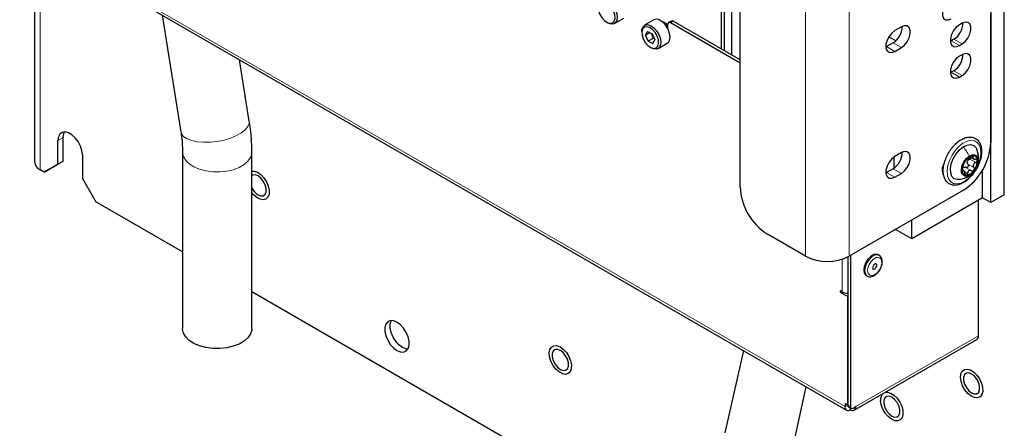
# Paper-space layout 'Blatt4' of a CAD drawing. Header units: millimetres. Extents: x 5 to 418, y 2 to 292.
# Tile 53 of 65: x 249 to 313, y 100 to 126. Entities that reach past the tile are written whole.
import ezdxf

# ---------------------------------------------------------------- set-up
doc = ezdxf.new("R2010")
doc.units = ezdxf.units.MM

psp = doc.layouts.new('Blatt4')

# ---------------------------------------------------------------- linework, layer by layer
at = {"color": 7, "linetype": 'Continuous', "lineweight": 25}
for p, q in [((294.433, 194.148), (294.433, 124.211)), ((294.657, 124.082), (294.657, 194.019)), ((295.14, 123.803), (295.14, 193.74)), ((311.934, 138.521), (311.934, 118.108)), ((295.67, 115.251), (295.67, 135.664)), ((249.015, 131.685), (302.581, 100.762)), ((249.872, 131.19), (249.872, 116.877)), ((312.818, 114.74), (312.818, 126.988)), ((258.165, 126.403), (259.37, 118.818)), ((287.008, 125.946), (287.079, 125.905)), ((287.516, 125.862), (288.117, 126.209)), ((290.071, 126.092), (289.47, 125.745)), ((291.196, 126.02), (291.02, 125.918)), ((295.67, 123.293), (291.145, 125.905)), ((295.67, 123.497), (291.321, 126.007)), ((311.934, 114.229), (311.934, 126.477)), ((289.289, 125.344), (289.289, 125.262)), ((289.665, 125.338), (289.531, 125.097)), ((289.817, 125.262), (289.531, 125.097)), ((289.665, 125.338), (289.97, 125.187)), ((290.968, 125.572), (290.968, 125.803)), ((306.135, 125.641), (305.711, 125.396)), ((310.077, 125.875), (309.901, 125.773)), ((289.703, 124.705), (289.531, 125.097)), ((290.056, 124.909), (289.703, 124.705)), ((289.703, 124.705), (290.008, 124.554)), ((290.056, 124.909), (289.925, 125.209)), ((289.97, 125.187), (290.142, 124.795)), ((290.008, 124.554), (290.142, 124.795)), ((290.056, 124.909), (290.08, 124.936)), ((290.102, 124.887), (290.056, 124.909)), ((305.774, 124.727), (305.316, 124.991)), ((309.37, 124.732), (309.32, 124.705)), ((309.547, 124.834), (309.37, 124.732)), ((289.836, 124.313), (289.907, 124.272)), ((290.345, 124.229), (290.946, 124.576)), ((305.181, 124.355), (305.13, 124.328)), ((305.605, 124.6), (305.181, 124.355)), ((305.711, 124.049), (306.135, 124.294)), ((309.901, 124.426), (310.077, 124.528)), ((263.814, 119.524), (263.182, 123.507)), ((310.077, 123.834), (309.901, 123.732)), ((309.547, 122.793), (309.37, 122.691)), ((309.37, 122.691), (309.32, 122.664)), ((309.901, 122.385), (310.077, 122.487)), ((251.388, 116.724), (251.388, 118.255)), ((251.741, 116.928), (251.741, 118.459)), ((252.979, 117.337), (252.979, 115.806)), ((259.479, 117.516), (259.479, 106.06)), ((263.979, 106.06), (263.979, 117.516)), ((305.66, 116.469), (305.66, 117.199)), ((306.135, 117.476), (305.711, 117.231)), ((310.625, 117.183), (310.815, 117.074)), ((250.504, 116.214), (250.239, 116.367)), ((250.504, 116.214), (251.388, 116.724)), ((250.857, 116.418), (250.504, 116.214)), ((251.741, 116.928), (250.857, 116.418)), ((251.388, 116.724), (251.741, 116.928)), ((305.605, 116.435), (305.181, 116.19)), ((308.879, 116.707), (308.892, 116.679)), ((310.177, 116.312), (310.079, 116.368)), ((311.403, 114.536), (311.403, 116.344)), ((252.979, 115.806), (253.862, 114.275)), ((305.181, 116.19), (305.13, 116.163)), ((305.711, 115.883), (306.135, 116.128)), ((308.84, 116.261), (308.789, 116.234)), ((310.166, 115.046), (302.741, 110.76)), ((311.403, 114.536), (306.807, 111.882)), ((311.934, 114.229), (311.403, 114.536)), ((312.818, 114.74), (311.934, 114.229)), ((259.479, 111.032), (253.862, 114.275)), ((311.14, 105.583), (311.14, 114.383)), ((305.766, 112.483), (305.66, 112.422)), ((306.807, 111.882), (305.746, 112.495)), ((306.807, 111.882), (306.807, 113.107)), ((299.913, 110.76), (297.438, 112.189)), ((305.66, 112.422), (305.66, 112.445)), ((302.655, 110.713), (302.655, 101.093)), ((302.831, 110.812), (302.831, 100.991)), ((304.704, 110.807), (304.633, 110.848)), ((304.704, 110.807), (304.696, 110.811)), ((303.858, 109.505), (303.929, 109.465)), ((303.929, 109.465), (303.939, 109.459)), ((294.481, 90.826), (263.979, 108.435)), ((302.299, 108.443), (302.211, 108.494)), ((302.211, 108.392), (302.653, 108.136)), ((302.655, 108.34), (302.622, 108.359)), ((302.655, 108.137), (302.653, 108.136)), ((302.653, 101.094), (302.653, 108.136)), ((303.081, 100.762), (311.036, 105.354)), ((295.879, 104.631), (294.689, 99.286)), ((299.082, 98.308), (299.965, 102.272)), ((302.653, 101.094), (302.478, 101.195)), ((302.478, 101.195), (302.478, 100.991)), ((302.655, 101.095), (302.653, 101.094)), ((302.706, 100.978), (302.883, 100.876)), ((303.008, 100.889), (303.185, 100.991)), ((302.831, 100.906), (302.831, 100.787))]:
    psp.add_line(p, q, dxfattribs=at)
at = {"color": 7, "linetype": 'Continuous', "lineweight": 18}
for p, q in [((299.913, 135.256), (299.913, 110.76)), ((302.741, 135.256), (302.741, 110.76)), ((248.911, 131.914), (302.478, 100.991)), ((250.239, 130.979), (250.239, 116.367)), ((291.321, 126.007), (291.145, 125.905)), ((309.901, 124.426), (309.37, 124.732)), ((310.077, 124.528), (309.547, 124.834)), ((305.711, 124.049), (305.181, 124.355)), ((306.135, 124.294), (305.605, 124.6)), ((310.077, 122.487), (309.547, 122.793)), ((309.901, 122.385), (309.37, 122.691)), ((251.388, 118.255), (251.741, 118.459)), ((310.57, 117.058), (310.959, 116.834)), ((310.716, 117.264), (310.808, 117.211)), ((306.135, 116.128), (305.605, 116.435)), ((310.08, 116.316), (310.123, 116.292)), ((310.297, 116.517), (310.686, 116.293)), ((310.458, 116.733), (310.846, 116.508)), ((305.711, 115.883), (305.181, 116.19)), ((310.222, 116.252), (310.434, 116.13)), ((302.299, 108.443), (302.299, 110.567)), ((302.299, 108.443), (302.211, 108.392)), ((311.14, 105.583), (303.185, 100.991)), ((302.655, 101.093), (302.478, 100.991)), ((302.655, 101.093), (302.831, 100.991))]:
    psp.add_line(p, q, dxfattribs=at)
at = {"color": 7, "linetype": 'Continuous', "lineweight": 25, "flags": 128}
for points in [[(286.969, 127.232), (286.784, 127.286), (286.627, 127.253), (286.515, 127.14), (286.463, 126.959), (286.477, 126.732), (286.554, 126.486), (286.687, 126.252), (286.858, 126.057), (287.047, 125.925), (287.232, 125.872), (287.389, 125.904), (287.501, 126.018), (287.553, 126.199), (287.54, 126.426), (287.462, 126.671), (287.33, 126.906), (287.158, 127.101), (286.969, 127.232)], [(287.035, 127.358), (287.238, 127.219), (287.423, 127.014), (287.571, 126.768), (287.666, 126.505), (287.698, 126.254), (287.662, 126.043), (287.563, 125.895), (287.411, 125.825), (287.224, 125.841), (287.079, 125.905)], [(309.37, 127.509), (309.171, 127.353), (308.995, 127.135), (308.865, 126.88), (308.796, 126.62), (308.796, 126.386), (308.865, 126.206), (308.995, 126.102), (309.171, 126.087), (309.37, 126.161)], [(290.946, 124.576), (290.992, 124.609), (291.091, 124.758), (291.127, 124.968), (291.096, 125.219), (291.001, 125.482), (290.853, 125.729), (290.667, 125.933), (290.464, 126.072)], [(310.077, 124.528), (310.277, 124.684), (310.452, 124.902), (310.583, 125.157), (310.652, 125.416), (310.652, 125.65), (310.583, 125.83), (310.452, 125.934), (310.277, 125.95), (310.077, 125.875)], [(289.289, 125.344), (289.298, 125.464), (289.367, 125.646), (289.493, 125.757), (289.665, 125.784), (289.863, 125.725)], [(289.798, 125.6), (289.613, 125.653), (289.455, 125.621), (289.344, 125.507), (289.291, 125.326), (289.305, 125.099), (289.383, 124.853), (289.515, 124.619), (289.686, 124.424), (289.876, 124.292), (290.06, 124.239), (290.218, 124.271), (290.329, 124.385), (290.382, 124.566), (290.368, 124.793), (290.29, 125.039), (290.158, 125.273), (289.987, 125.468), (289.798, 125.6)], [(289.863, 125.725), (290.066, 125.586), (290.252, 125.382), (290.4, 125.135), (290.495, 124.872), (290.526, 124.621), (290.49, 124.411), (290.391, 124.262), (290.24, 124.192), (290.052, 124.208), (289.907, 124.272)], [(305.711, 125.396), (305.512, 125.24), (305.336, 125.022), (305.206, 124.768), (305.137, 124.508), (305.137, 124.274), (305.206, 124.094), (305.336, 123.99), (305.512, 123.974), (305.711, 124.049)], [(306.135, 124.294), (306.335, 124.45), (306.51, 124.668), (306.641, 124.922), (306.71, 125.182), (306.71, 125.416), (306.641, 125.596), (306.51, 125.7), (306.335, 125.716), (306.135, 125.641)], [(309.901, 125.773), (309.701, 125.618), (309.526, 125.399), (309.395, 125.145), (309.326, 124.885), (309.326, 124.651), (309.395, 124.471), (309.526, 124.367), (309.701, 124.352), (309.901, 124.426)], [(309.901, 123.732), (309.701, 123.576), (309.526, 123.358), (309.395, 123.104), (309.326, 122.844), (309.326, 122.61), (309.395, 122.43), (309.526, 122.326), (309.701, 122.31), (309.901, 122.385)], [(310.077, 122.487), (310.277, 122.643), (310.452, 122.861), (310.583, 123.115), (310.652, 123.375), (310.652, 123.609), (310.583, 123.789), (310.452, 123.893), (310.277, 123.909), (310.077, 123.834)], [(252.979, 117.337), (252.946, 117.614), (252.852, 117.906), (252.704, 118.189), (252.514, 118.441), (252.296, 118.64), (252.07, 118.771), (251.853, 118.822), (251.662, 118.791), (251.514, 118.679), (251.42, 118.495), (251.388, 118.255)], [(251.741, 118.459), (251.773, 118.699), (251.826, 118.823)], [(309.918, 115.733), (309.77, 115.723), (309.57, 115.784), (309.421, 115.932), (309.336, 116.156), (309.32, 116.437), (309.376, 116.753), (309.499, 117.077), (309.679, 117.384), (309.901, 117.649), (310.147, 117.85)], [(310.147, 117.85), (310.398, 117.971), (310.632, 118.003), (310.832, 117.942), (310.981, 117.793), (311.026, 117.706)], [(305.711, 117.231), (305.512, 117.075), (305.336, 116.857), (305.206, 116.602), (305.137, 116.342), (305.137, 116.108), (305.206, 115.929), (305.336, 115.825), (305.512, 115.809), (305.711, 115.883)], [(306.135, 116.128), (306.335, 116.284), (306.51, 116.502), (306.641, 116.757), (306.71, 117.017), (306.71, 117.251), (306.641, 117.43), (306.51, 117.535), (306.335, 117.55), (306.135, 117.476)], [(310.606, 116.04), (310.418, 115.957), (310.249, 115.956), (310.119, 116.039), (310.043, 116.196), (310.031, 116.407), (310.085, 116.648), (310.197, 116.888), (310.355, 117.1), (310.539, 117.257)], [(310.539, 117.257), (310.727, 117.341), (310.896, 117.341), (311.026, 117.258), (311.102, 117.101), (311.113, 116.89), (311.06, 116.65), (310.947, 116.409), (310.79, 116.198), (310.606, 116.04)], [(263.979, 116.276), (264.139, 116.276), (264.351, 116.201), (264.566, 116.05), (264.764, 115.837), (264.928, 115.58), (265.044, 115.302), (265.101, 115.029), (265.093, 114.784), (265.023, 114.589), (264.895, 114.461), (264.722, 114.412), (264.518, 114.446), (264.302, 114.561), (264.093, 114.745), (263.979, 114.883)], [(264.381, 114.735), (264.562, 114.667), (264.722, 114.682), (264.84, 114.776), (264.903, 114.94), (264.903, 115.152), (264.84, 115.389), (264.722, 115.62), (264.562, 115.818), (264.381, 115.96), (264.199, 116.028), (264.04, 116.013), (263.979, 115.979)], [(303.97, 110.565), (303.825, 110.339), (303.73, 110.094), (303.698, 109.858), (303.731, 109.662), (303.827, 109.527), (303.858, 109.505)], [(304.633, 110.848), (304.518, 110.883), (304.339, 110.854), (304.149, 110.744), (303.97, 110.565)], [(304.338, 110.179), (304.299, 110.117), (304.277, 110.05), (304.273, 109.989), (304.29, 109.942), (304.324, 109.917), (304.371, 109.917), (304.422, 109.943), (304.471, 109.991), (304.51, 110.053), (304.533, 110.12), (304.536, 110.181), (304.519, 110.228), (304.485, 110.253), (304.439, 110.252), (304.387, 110.226), (304.338, 110.179)], [(302.211, 108.494), (302.194, 108.5), (302.18, 108.497), (302.17, 108.486), (302.167, 108.468), (302.17, 108.447), (302.18, 108.425), (302.194, 108.405), (302.211, 108.392)], [(273.396, 104.631), (273.62, 104.539), (273.826, 104.529), (273.998, 104.601), (274.12, 104.751), (274.184, 104.965), (274.184, 105.226), (274.12, 105.514), (273.998, 105.804), (273.826, 106.074), (273.62, 106.302), (273.396, 106.468), (273.172, 106.561), (272.966, 106.571), (272.795, 106.498), (272.673, 106.349), (272.609, 106.135), (272.609, 105.874), (272.673, 105.586), (272.795, 105.295), (272.966, 105.025), (273.172, 104.798), (273.396, 104.631)], [(273.75, 104.835), (273.526, 105.002), (273.32, 105.229), (273.149, 105.499), (273.026, 105.79), (272.962, 106.078), (272.962, 106.339), (273.026, 106.553), (273.039, 106.577)], [(263.979, 106.06), (263.973, 105.961), (263.892, 105.703), (263.723, 105.459), (263.473, 105.239), (263.151, 105.053), (262.771, 104.909), (262.348, 104.811), (261.9, 104.765), (261.445, 104.771), (261.001, 104.831), (260.588, 104.941), (260.221, 105.096), (259.915, 105.291), (259.685, 105.518), (259.537, 105.766), (259.48, 106.027), (259.479, 106.06)], [(274.107, 104.727), (273.974, 104.743), (273.75, 104.835)], [(284.132, 103.122), (283.916, 103.239), (283.708, 103.426), (283.526, 103.665), (283.386, 103.936), (283.301, 104.215), (283.279, 104.476), (283.321, 104.696), (283.423, 104.857), (283.577, 104.943), (283.769, 104.947), (283.982, 104.869), (284.196, 104.715), (284.393, 104.5), (284.556, 104.241), (284.67, 103.964), (284.724, 103.691), (284.714, 103.447), (284.641, 103.255), (284.511, 103.13), (284.337, 103.084), (284.132, 103.122)], [(284.003, 103.407), (284.184, 103.34), (284.344, 103.354), (284.462, 103.448), (284.525, 103.612), (284.525, 103.825), (284.462, 104.061), (284.344, 104.292), (284.184, 104.491), (284.003, 104.632), (283.822, 104.7), (283.662, 104.686), (283.544, 104.591), (283.481, 104.428), (283.481, 104.215), (283.544, 103.979), (283.662, 103.747), (283.822, 103.549), (284.003, 103.407)], [(310.112, 102.333), (310.012, 102.612), (309.972, 102.88), (309.996, 103.113), (310.083, 103.292), (310.224, 103.399), (310.408, 103.426), (310.616, 103.369), (310.832, 103.235), (311.036, 103.034), (311.21, 102.786), (311.338, 102.511), (311.409, 102.234), (311.416, 101.98), (311.36, 101.772), (311.245, 101.628), (311.081, 101.56), (310.882, 101.575), (310.668, 101.671), (310.456, 101.841), (310.265, 102.068), (310.112, 102.333)], [(310.696, 101.879), (310.878, 101.811), (311.037, 101.825), (311.155, 101.92), (311.218, 102.083), (311.218, 102.296), (311.155, 102.532), (311.037, 102.764), (310.878, 102.962), (310.696, 103.104), (310.515, 103.171), (310.355, 103.157), (310.237, 103.063), (310.174, 102.899), (310.174, 102.686), (310.237, 102.45), (310.355, 102.219), (310.515, 102.021), (310.696, 101.879)], [(305.06, 101.904), (305.228, 101.925), (305.437, 101.869), (305.652, 101.734), (305.856, 101.534), (306.03, 101.285), (306.158, 101.01), (306.229, 100.734), (306.237, 100.48), (306.181, 100.271), (306.065, 100.127), (305.901, 100.059), (305.703, 100.074), (305.489, 100.17), (305.276, 100.34), (305.085, 100.567), (304.933, 100.831), (304.832, 101.11), (304.792, 101.378), (304.792, 101.378)], [(305.517, 100.378), (305.698, 100.31), (305.858, 100.325), (305.976, 100.419), (306.039, 100.583), (306.039, 100.795), (305.976, 101.031), (305.858, 101.263), (305.698, 101.461), (305.517, 101.603), (305.335, 101.671), (305.176, 101.656), (305.057, 101.562), (304.994, 101.398), (304.994, 101.186), (305.057, 100.949), (305.176, 100.718), (305.335, 100.52), (305.517, 100.378)]]:
    psp.add_lwpolyline(points, dxfattribs=at)
at = {"color": 7, "linetype": 'Continuous', "lineweight": 18, "flags": 128}
for points in [[(263.814, 119.524), (263.811, 119.37), (263.726, 119.163), (263.554, 118.956), (263.302, 118.759), (262.98, 118.578), (262.6, 118.422), (262.18, 118.296), (261.736, 118.206), (261.285, 118.155), (260.847, 118.146), (260.44, 118.18), (260.08, 118.253), (259.782, 118.365), (259.557, 118.509), (259.417, 118.68), (259.37, 118.818)], [(310.269, 115.639), (310.005, 115.504), (309.753, 115.449), (309.526, 115.476), (309.339, 115.584), (309.202, 115.765), (309.123, 116.011), (309.107, 116.306), (309.154, 116.634), (309.263, 116.975), (309.425, 117.309), (309.633, 117.617), (309.874, 117.882), (310.134, 118.087), (310.398, 118.221), (310.65, 118.277), (310.876, 118.25), (311.063, 118.142), (311.2, 117.96), (311.279, 117.715), (311.295, 117.42), (311.248, 117.092), (311.14, 116.751), (310.977, 116.417), (310.769, 116.108), (310.528, 115.844), (310.269, 115.639)], [(263.979, 117.519), (263.973, 117.417), (263.892, 117.159), (263.723, 116.915), (263.473, 116.695), (263.151, 116.509), (262.771, 116.365), (262.348, 116.267), (261.9, 116.221), (261.445, 116.228), (261.001, 116.287), (260.588, 116.397), (260.221, 116.552), (259.915, 116.747), (259.685, 116.974), (259.537, 117.222), (259.48, 117.483), (259.479, 117.514)], [(304.174, 110.41), (304.046, 110.209), (303.966, 109.991), (303.946, 109.786), (303.988, 109.621), (304.086, 109.519), (304.227, 109.493), (304.392, 109.547), (304.559, 109.674), (304.705, 109.856), (304.81, 110.069), (304.861, 110.285), (304.85, 110.473), (304.779, 110.609), (304.657, 110.674), (304.502, 110.66), (304.333, 110.568), (304.174, 110.41)], [(304.696, 110.811), (304.589, 110.842), (304.41, 110.813), (304.22, 110.703), (304.041, 110.524)], [(304.041, 110.524), (303.896, 110.298), (303.801, 110.053), (303.768, 109.818), (303.802, 109.621), (303.898, 109.486), (303.929, 109.465)]]:
    psp.add_lwpolyline(points, dxfattribs=at)
at = {"color": 7, "linetype": 'Continuous', "lineweight": 25}
for centre, radius, start, end in [((290.251, 125.742), 0.393, 57.08104, 117.18766), ((290.393, 125.344), 0.682, 32.57964, 73.68853), ((291.076, 125.821), 0.109, 50.79671, 189.21404), ((291.248, 125.905), 0.126, 54.38242, 114.30712), ((308.894, 125.882), 1.234, 301.93711, 0.95437), ((304.952, 125.647), 1.234, 301.93711, 0.95437), ((308.894, 123.84), 1.234, 301.93711, 0.95437), ((308.096, 118.283), 3.842, 302.60548, 357.39452), ((304.952, 117.482), 1.234, 301.93711, 0.95437), ((311.116, 116.328), 1.037, 141.92813, 179.97235), ((310.889, 116.599), 0.695, 97.89755, 148.02491), ((310.784, 116.795), 0.38, 154.88503, 167.01545), ((310.777, 116.997), 0.291, 354.4859, 86.76667), ((310.029, 116.969), 1.037, 321.92813, 359.97235), ((250.477, 116.924), 0.606, 184.46793, 246.85221), ((309.535, 116.354), 0.754, 146.16643, 209.6424), ((310.368, 116.3), 0.291, 174.4859, 266.76667), ((310.263, 116.308), 0.252, 114.96571, 130.95674), ((310.256, 116.698), 0.695, 277.89755, 328.02491), ((264.987, 115.687), 1.128, 206.71847, 237.49971), ((299.508, 115.425), 3.842, 182.60548, 237.39452), ((301.327, 113.489), 3.074, 242.60967, 297.39033), ((302.641, 109.088), 0.73, 242.13151, 271.10188), ((310.902, 105.553), 0.24, 304.05635, 7.25583), ((305.334, 101.45), 0.547, 134.10591, 187.52078), ((302.693, 100.956), 0.218, 170.78596, 309.20329), ((302.774, 101.078), 0.12, 172.74417, 235.94365), ((302.939, 100.973), 0.109, 170.78596, 309.20329), ((302.969, 100.956), 0.218, 230.79671, 9.21404)]:
    psp.add_arc(centre, radius, start, end, dxfattribs=at)
for points, knots in [([(263.979, 117.516), (263.977, 117.667), (263.972, 118.097), (263.923, 118.767), (263.848, 119.291), (263.814, 119.524)], [0, 0, 0, 0, 0.230864, 0.658255, 1, 1, 1, 1]), ([(259.37, 118.818), (259.386, 118.712), (259.431, 118.405), (259.471, 117.963), (259.477, 117.651), (259.479, 117.516)], [0, 0, 0, 0, 0.2304406, 0.6679247, 1, 1, 1, 1]), ([(311.339, 117.642), (311.334, 117.695), (311.321, 117.847), (311.251, 118.072), (311.109, 118.285), (310.914, 118.429), (310.686, 118.495), (310.44, 118.488), (310.182, 118.412), (309.917, 118.266), (309.658, 118.057), (309.418, 117.795), (309.209, 117.494), (309.04, 117.166), (308.919, 116.828), (308.852, 116.492), (308.843, 116.174), (308.896, 115.888), (309.012, 115.649), (309.186, 115.473), (309.402, 115.373), (309.641, 115.348), (309.894, 115.395), (310.158, 115.51), (310.421, 115.692), (310.671, 115.933), (310.895, 116.219), (311.082, 116.537), (311.225, 116.872), (311.316, 117.21), (311.345, 117.467), (311.34, 117.606), (311.339, 117.642)], [0, 0, 0, 0, 0.018801, 0.054405, 0.089618, 0.123388, 0.155995, 0.188548, 0.222142, 0.256845, 0.292015, 0.327149, 0.362204, 0.397241, 0.432338, 0.467572, 0.503036, 0.53876, 0.574333, 0.608802, 0.641777, 0.674223, 0.707276, 0.741558, 0.776602, 0.81177, 0.846855, 0.88189, 0.916956, 0.952117, 0.987471, 1, 1, 1, 1]), ([(311.085, 116.749), (311.089, 116.759), (311.146, 116.882), (311.148, 117.114), (311.126, 117.43), (311.06, 117.611), (311.024, 117.711)], [0, 0, 0, 0, 0.034513, 0.413262, 0.678894, 1, 1, 1, 1]), ([(310.299, 116.967), (310.289, 116.954), (310.27, 116.927), (310.247, 116.887), (310.231, 116.854), (310.226, 116.839), (310.223, 116.832)], [0, 0, 0, 0, 0.249858, 0.499467, 0.749011, 1, 1, 1, 1]), ([(310.384, 117.048), (310.381, 117.047), (310.375, 117.047), (310.355, 117.031), (310.328, 117.005), (310.309, 116.98), (310.299, 116.967)], [0, 0, 0, 0, 0.249806, 0.500054, 0.750309, 1, 1, 1, 1]), ([(310.384, 117.048), (310.391, 117.049), (310.401, 117.05), (310.436, 117.071), (310.469, 117.092), (310.51, 117.119), (310.567, 117.158), (310.608, 117.19), (310.635, 117.211)], [0, 0, 0, 0, 0.249194, 0.37433, 0.498925, 0.624004, 0.749757, 1, 1, 1, 1]), ([(310.44, 116.957), (310.458, 116.979), (310.492, 117.023), (310.544, 117.046), (310.57, 117.058)], [0, 0, 0, 0, 0.49811, 1, 1, 1, 1]), ([(310.671, 117.156), (310.671, 117.155), (310.669, 117.141), (310.649, 117.114), (310.615, 117.08), (310.585, 117.065), (310.57, 117.058)], [0, 0, 0, 0, 0.022057, 0.34836, 0.673522, 1, 1, 1, 1]), ([(310.793, 117.288), (310.782, 117.286), (310.759, 117.284), (310.716, 117.265), (310.673, 117.24), (310.648, 117.221), (310.635, 117.211)], [0, 0, 0, 0, 0.250032, 0.499632, 0.749228, 1, 1, 1, 1]), ([(310.808, 117.211), (310.794, 117.19), (310.773, 117.158), (310.774, 117.12), (310.787, 117.093), (310.815, 117.072), (310.865, 117.051), (310.914, 117.05), (310.947, 117.049)], [0, 0, 0, 0, 0.2492191, 0.3743567, 0.4989469, 0.6240198, 0.7497675, 1, 1, 1, 1]), ([(310.808, 117.211), (310.814, 117.221), (310.828, 117.241), (310.831, 117.266), (310.821, 117.284), (310.802, 117.286), (310.793, 117.288)], [0, 0, 0, 0, 0.249816, 0.499908, 0.75012, 1, 1, 1, 1]), ([(311.066, 116.969), (311.064, 116.981), (311.059, 117.006), (311.031, 117.033), (310.993, 117.048), (310.962, 117.049), (310.947, 117.049)], [0, 0, 0, 0, 0.24999, 0.499611, 0.749127, 1, 1, 1, 1]), ([(310.959, 116.834), (310.974, 116.841), (311.003, 116.855), (311.039, 116.889), (311.063, 116.929), (311.065, 116.956), (311.066, 116.969)], [0, 0, 0, 0, 0.249853, 0.499901, 0.750114, 1, 1, 1, 1]), ([(310.111, 116.507), (310.106, 116.494), (310.097, 116.468), (310.086, 116.42), (310.078, 116.37), (310.078, 116.342), (310.078, 116.328)], [0, 0, 0, 0, 0.249853, 0.499901, 0.750114, 1, 1, 1, 1]), ([(310.078, 116.328), (310.08, 116.316), (310.082, 116.293), (310.094, 116.276), (310.108, 116.275), (310.118, 116.286), (310.123, 116.292)], [0, 0, 0, 0, 0.24999, 0.499611, 0.749127, 1, 1, 1, 1]), ([(310.111, 116.507), (310.121, 116.535), (310.135, 116.578), (310.157, 116.645), (310.173, 116.694), (310.19, 116.74), (310.21, 116.793), (310.218, 116.816), (310.223, 116.832)], [0, 0, 0, 0, 0.24922, 0.374358, 0.498948, 0.624021, 0.749768, 1, 1, 1, 1]), ([(310.262, 116.129), (310.254, 116.163), (310.242, 116.214), (310.216, 116.267), (310.195, 116.298), (310.175, 116.315), (310.15, 116.321), (310.133, 116.303), (310.123, 116.292)], [0, 0, 0, 0, 0.249219, 0.374357, 0.498947, 0.62402, 0.749767, 1, 1, 1, 1]), ([(310.157, 116.536), (310.181, 116.54), (310.228, 116.548), (310.274, 116.528), (310.297, 116.517)], [0, 0, 0, 0, 0.498111, 1, 1, 1, 1]), ([(310.458, 116.733), (310.465, 116.72), (310.481, 116.694), (310.489, 116.646), (310.482, 116.598), (310.459, 116.553), (310.424, 116.519), (310.382, 116.502), (310.337, 116.5), (310.31, 116.512), (310.297, 116.517)], [0, 0, 0, 0, 0.125234, 0.249503, 0.374346, 0.49908, 0.623909, 0.749397, 0.874445, 1, 1, 1, 1]), ([(310.458, 116.733), (310.444, 116.755), (310.416, 116.8), (310.415, 116.854), (310.414, 116.881)], [0, 0, 0, 0, 0.500645, 1, 1, 1, 1]), ([(310.686, 116.293), (310.657, 116.305), (310.614, 116.322), (310.554, 116.316), (310.513, 116.299), (310.48, 116.268), (310.447, 116.215), (310.44, 116.164), (310.434, 116.13)], [0, 0, 0, 0, 0.249194, 0.37433, 0.498925, 0.624004, 0.749757, 1, 1, 1, 1]), ([(310.686, 116.293), (310.699, 116.287), (310.726, 116.276), (310.77, 116.278), (310.813, 116.294), (310.835, 116.318), (310.846, 116.33)], [0, 0, 0, 0, 0.249806, 0.5000545, 0.7503094, 1, 1, 1, 1]), ([(310.959, 116.834), (310.927, 116.818), (310.88, 116.795), (310.833, 116.742), (310.809, 116.696), (310.8, 116.647), (310.805, 116.579), (310.83, 116.537), (310.846, 116.508)], [0, 0, 0, 0, 0.2492203, 0.374358, 0.498948, 0.6240206, 0.749768, 1, 1, 1, 1]), ([(310.846, 116.33), (310.854, 116.344), (310.871, 116.372), (310.877, 116.422), (310.87, 116.469), (310.854, 116.495), (310.846, 116.508)], [0, 0, 0, 0, 0.249858, 0.499467, 0.749011, 1, 1, 1, 1]), ([(309.889, 115.728), (310.009, 115.751), (310.233, 115.795), (310.422, 115.904), (310.51, 115.955)], [0, 0, 0, 0, 0.536106, 1, 1, 1, 1]), ([(310.262, 116.129), (310.266, 116.114), (310.273, 116.082), (310.294, 116.043), (310.321, 116.015), (310.341, 116.011), (310.352, 116.01)], [0, 0, 0, 0, 0.249816, 0.499908, 0.75012, 1, 1, 1, 1]), ([(310.352, 116.01), (310.362, 116.011), (310.383, 116.015), (310.409, 116.043), (310.428, 116.082), (310.432, 116.114), (310.434, 116.13)], [0, 0, 0, 0, 0.250032, 0.499632, 0.749228, 1, 1, 1, 1]), ([(310.51, 115.955), (310.59, 116.009), (310.68, 116.069), (310.749, 116.158), (310.756, 116.168)], [0, 0, 0, 0, 0.893998, 1, 1, 1, 1]), ([(303.946, 109.465), (303.983, 109.447), (304.068, 109.405), (304.229, 109.425), (304.404, 109.501), (304.577, 109.642), (304.729, 109.835), (304.842, 110.06), (304.903, 110.293), (304.905, 110.506), (304.844, 110.675), (304.766, 110.781), (304.703, 110.802), (304.69, 110.806)], [0, 0, 0, 0, 0.069717, 0.162311, 0.259671, 0.363886, 0.469535, 0.575146, 0.681566, 0.789898, 0.886385, 0.976872, 1, 1, 1, 1])]:
    psp.add_open_spline(points, degree=3, knots=knots, dxfattribs=at)
at = {"color": 7, "linetype": 'Continuous', "lineweight": 18}
psp.add_open_spline([(310.147, 117.85), (310.221, 117.758), (310.371, 117.573), (310.483, 117.362), (310.539, 117.257)], degree=3, dxfattribs=at)
psp.add_open_spline([(310.44, 115.919), (310.444, 115.92), (310.514, 115.936), (310.561, 115.99), (310.606, 116.04)], degree=3, knots=[0, 0, 0, 0, 0.056164, 1, 1, 1, 1], dxfattribs=at)

doc.saveas('drawing.dxf')
